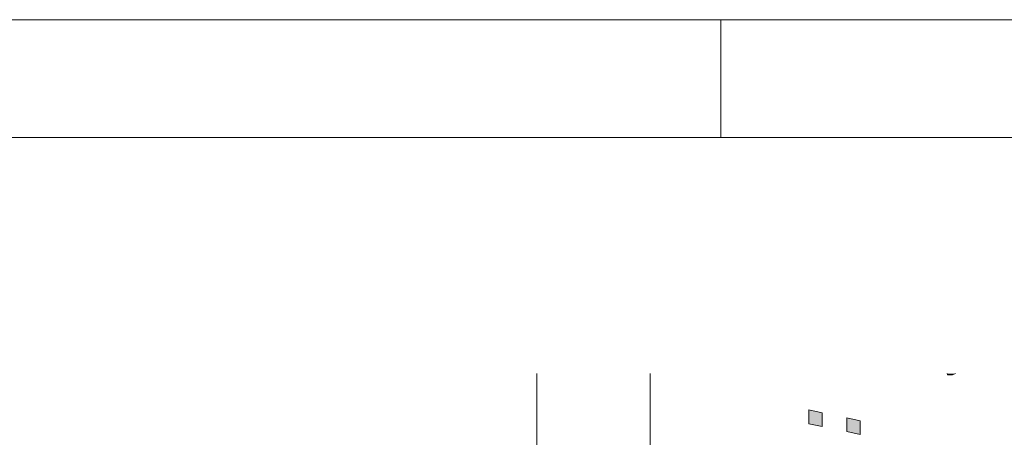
# Model space of a CAD drawing. Header units: metres. Extents: x -45.2 to 14.3, y -31.8 to 10.2.
# Tile 129 of 148: x -17.2 to -15.1, y 9.3 to 10.2. Entities that reach past the tile are written whole.
import ezdxf

# ---------------------------------------------------------------- set-up
doc = ezdxf.new("R2010")
doc.units = ezdxf.units.M
doc.header["$LTSCALE"] = 0.05
for name, color, linetype, lineweight in [('AV1-Planrahmen', 7, 'Continuous', 9), ('COE_Bestand-allg.', 7, 'Continuous', 9), ('Keine', 7, 'Continuous', 9)]:
    doc.layers.add(name, color=color, linetype=linetype, lineweight=lineweight)

# ---------------------------------------------------------------- blocks, each defined once
blk = doc.blocks.new('Group')
at = {"layer": 'AV1-Planrahmen', "color": 7}
blk.add_line((-0.0045, 0.4155), (-0.0045, 0.4205), dxfattribs=at)
at = {"layer": 'AV1-Planrahmen', "color": 7, "flags": 128}
for points in [[(-0.5945, -0.4205), (-0.5945, 0.4205), (0.5945, 0.4205), (0.5945, -0.4205)], [(-0.5695, -0.4155), (-0.5695, 0.4155), (0.4045, 0.4155), (0.4045, -0.4155)]]:
    blk.add_lwpolyline(points, close=True, dxfattribs=at)

msp = doc.modelspace()

# ---------------------------------------------------------------- linework, layer by layer
at = {"layer": 'COE_Bestand-allg.', "color": 7, "linetype": 'Continuous', "lineweight": 9}
for p, q in [((-16.065, 8.7674), (-16.065, 9.475)), ((-15.825, 8.7674), (-15.825, 9.475)), ((-15.825, 8.7674), (-15.825, 9.475))]:
    msp.add_line(p, q, dxfattribs=at)
at = {"layer": 'COE_Bestand-allg.', "color": 7}
for p, q in [((-15.1953, 9.4723), (-15.1956, 9.475)), ((-15.1849, 9.4724), (-15.1953, 9.4723)), ((-15.1953, 9.4723), (-15.1953, 9.4723)), ((-15.1953, 9.4723), (-15.1953, 9.4723)), ((-15.1779, 9.475), (-15.1849, 9.4724)), ((-15.4891, 9.3687), (-15.4891, 9.3687)), ((-15.4086, 9.3519), (-15.4086, 9.3519))]:
    msp.add_line(p, q, dxfattribs=at)
at = {"layer": 'COE_Bestand-allg.', "color": 7, "linetype": 'Continuous', "lineweight": 9}
for points in [[(-21.325, 9.475), (-21.325, 7.7574), (-20.8954, 7.3525), (-16.4699, 7.3525), (-16.065, 7.7574), (-16.065, 9.475)], [(-16.065, 9.475), (-16.065, 8.7674), (-15.825, 8.7674)], [(-12.575, 9.475), (-12.575, 9.2275), (-13.815, 9.2275), (-13.815, 7.6329), (-15.825, 7.6329), (-15.825, 9.475)]]:
    msp.add_lwpolyline(points, dxfattribs=at)
at = {"layer": 'COE_Bestand-allg.', "color": 7}
for points in [[(-15.4891, 9.3687), (-15.4891, 9.3978), (-15.4606, 9.3918), (-15.4606, 9.3628)], [(-15.4086, 9.3519), (-15.4086, 9.381), (-15.3802, 9.3751), (-15.3802, 9.346)]]:
    msp.add_lwpolyline(points, close=True, dxfattribs=at)
for points in [[(-15.1953, 9.4723), (-15.1956, 9.475), (-15.1779, 9.475)], [(-15.1953, 9.4723), (-15.1779, 9.475), (-15.1849, 9.4724)], [(-15.4891, 9.3687), (-15.4891, 9.3978), (-15.4606, 9.3918)], [(-15.4891, 9.3687), (-15.4606, 9.3918), (-15.4606, 9.3628)], [(-15.4086, 9.3519), (-15.4086, 9.381), (-15.3802, 9.3751)], [(-15.4086, 9.3519), (-15.3802, 9.3751), (-15.3802, 9.346)]]:
    msp.add_solid(points, dxfattribs=at)

# ---------------------------------------------------------------- block references
at = {"layer": 'Keine', "color": 7, "transparency": 33554687, "xscale": 50, "yscale": 50, "zscale": 50}
msp.add_blockref('Group', (-15.45, -10.8), dxfattribs=at)

doc.saveas('drawing.dxf')
